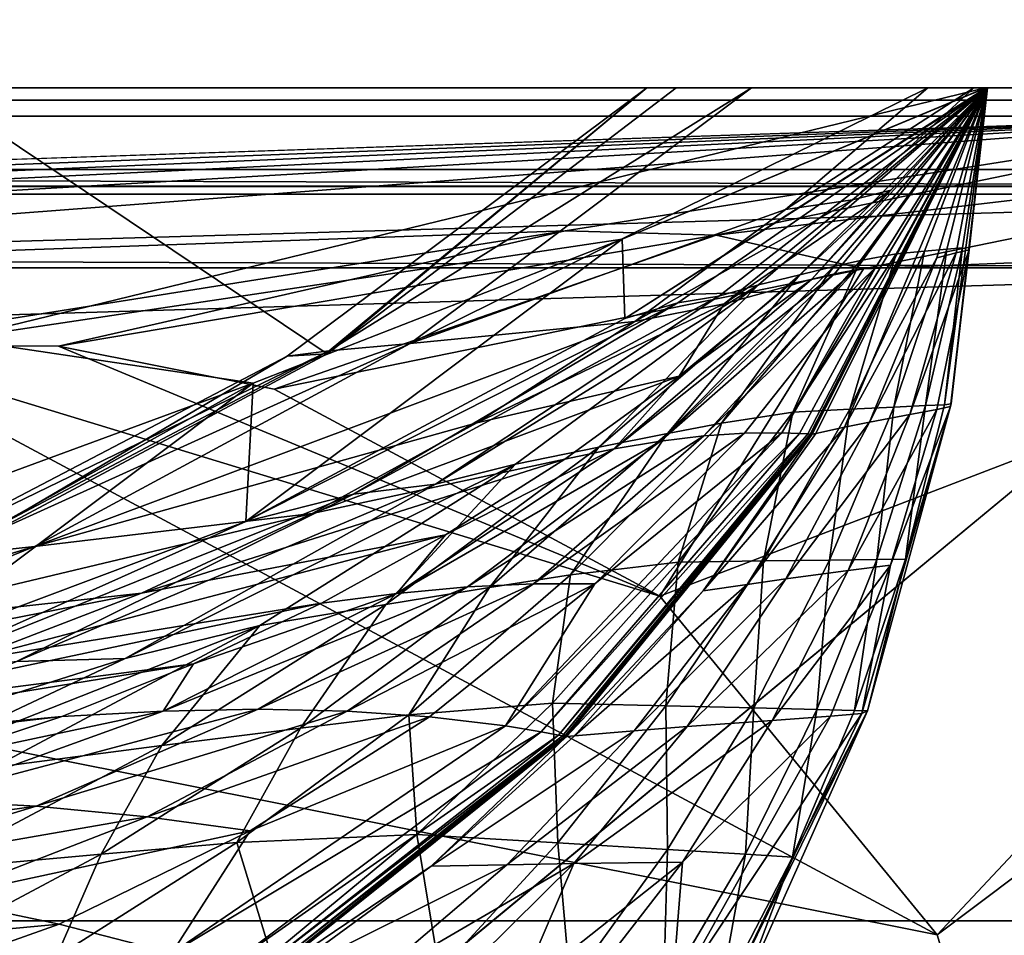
# Model space of a CAD drawing. Header units: metres. Extents: x 0 to 1004, y -708 to 0.
# Tile 122 of 125: x 892 to 927, y -81 to -49. Entities that reach past the tile are written whole.
import ezdxf

# ---------------------------------------------------------------- set-up
doc = ezdxf.new("R2010")
doc.units = ezdxf.units.M

msp = doc.modelspace()

# ---------------------------------------------------------------- linework, layer by layer
at = {"layer": 'top'}
for points in [[(61.022282, -41.297203, 2063.059814), (61.022282, -51.297203, 2063.059814), (943.022278, -41.297325, 2063.059814)], [(61.022282, -41.297203, 163.059692), (943.022278, -41.297325, 163.059692), (61.022282, -51.297203, 163.059692)], [(943.022278, -41.297325, 2063.059814), (61.022282, -51.297203, 2063.059814), (943.0224, -51.297203, 2063.059814)], [(943.022278, -41.297325, 163.059692), (943.0224, -51.297203, 163.059692), (61.022282, -51.297203, 163.059692)], [(943.0224, -51.297203, 163.059692), (277.758484, -51.297203, 197.247162), (61.022282, -51.297203, 163.059692)], [(61.022282, -51.297203, 2063.059814), (549.258301, -51.297203, 2034.755859), (943.0224, -51.297203, 2063.059814)], [(318.295654, -51.297203, 203.297897), (277.758484, -51.297203, 197.247162), (943.0224, -51.297203, 163.059692)], [(358.151459, -51.297203, 212.02446), (318.295654, -51.297203, 203.297897), (943.0224, -51.297203, 163.059692)], [(397.064728, -51.297203, 223.321609), (358.151459, -51.297203, 212.02446), (943.0224, -51.297203, 163.059692)], [(943.0224, -51.297203, 163.059692), (443.377686, -51.297203, 236.582306), (397.064728, -51.297203, 223.321609)], [(490.952606, -51.297203, 246.445267), (443.377686, -51.297203, 236.582306), (943.0224, -51.297203, 163.059692)], [(539.405396, -51.297203, 252.752304), (490.952606, -51.297203, 246.445267), (943.0224, -51.297203, 163.059692)], [(943.0224, -51.297203, 163.059692), (588.328918, -51.297203, 255.404053), (539.405396, -51.297203, 252.752304)], [(549.258301, -51.297203, 2034.755859), (602.337036, -51.297203, 2034.728882), (943.0224, -51.297203, 2063.059814)], [(637.313232, -51.297203, 254.363144), (588.328918, -51.297203, 255.404053), (943.0224, -51.297203, 163.059692)], [(943.0224, -51.297203, 2063.059814), (602.337036, -51.297203, 2034.728882), (655.353516, -51.297203, 2032.160278)], [(685.947266, -51.297203, 249.653427), (637.313232, -51.297203, 254.363144), (943.0224, -51.297203, 163.059692)], [(655.353516, -51.297203, 2032.160278), (708.186218, -51.297203, 2027.056274), (943.0224, -51.297203, 2063.059814)], [(943.0224, -51.297203, 163.059692), (733.820923, -51.297203, 241.360825), (685.947266, -51.297203, 249.653427)], [(708.186218, -51.297203, 2027.056274), (862.392761, -51.297203, 2038.440186), (943.0224, -51.297203, 2063.059814)], [(780.545044, -51.297203, 229.630814), (733.820923, -51.297203, 241.360825), (943.0224, -51.297203, 163.059692)], [(816.19873, -51.297203, 220.787033), (780.545044, -51.297203, 229.630814), (943.0224, -51.297203, 163.059692)], [(943.0224, -51.297203, 163.059692), (852.560608, -51.297203, 214.798431), (816.19873, -51.297203, 220.787033)], [(889.284912, -51.297203, 211.736221), (852.560608, -51.297203, 214.798431), (943.0224, -51.297203, 163.059692)], [(943.0224, -51.297203, 2063.059814), (862.392761, -51.297203, 2038.440186), (888.546021, -51.297203, 2042.914429)], [(888.546021, -51.297203, 2042.914429), (888.914307, -68.038879, 2039.985474), (902.606628, -60.734818, 2042.679321)], [(902.606628, -60.734818, 2042.679321), (914.988647, -51.297203, 2045.059937), (888.546021, -51.297203, 2042.914429)], [(888.546021, -51.297203, 2042.914429), (914.988647, -51.297203, 2045.059937), (943.0224, -51.297203, 2063.059814)], [(889.416809, -60.196255, 214.972534), (889.284912, -51.297203, 211.736221), (925.950806, -51.297203, 211.613205)], [(925.950806, -51.297203, 211.613205), (889.284912, -51.297203, 211.736221), (943.0224, -51.297203, 163.059692)], [(889.416809, -60.196255, 214.972534), (925.950806, -51.297203, 211.613205), (913.06311, -56.663837, 437.535187)], [(902.606628, -60.734818, 2042.679321), (901.1828, -60.808197, 1961.675781), (913.944275, -51.297203, 1961.813721)], [(913.944275, -51.297203, 1961.813721), (901.1828, -60.808197, 1961.675781), (902.671814, -60.618221, 1920.003662)], [(914.988647, -51.297203, 2045.059937), (902.606628, -60.734818, 2042.679321), (913.944275, -51.297203, 1961.813721)], [(917.653381, -51.297203, 1878.55481), (902.671814, -60.618221, 1920.003662), (905.550232, -60.363892, 1878.403809)], [(917.653381, -51.297203, 1878.55481), (913.944275, -51.297203, 1961.813721), (902.671814, -60.618221, 1920.003662)], [(923.912048, -51.297203, 1795.358276), (905.550232, -60.363892, 1878.403809), (918.858582, -55.613125, 1795.383545)], [(923.912048, -51.297203, 1795.358276), (917.653381, -51.297203, 1878.55481), (905.550232, -60.363892, 1878.403809)], [(913.06311, -56.663837, 437.535187), (925.950806, -51.297203, 211.613205), (925.974548, -51.297203, 437.533417)], [(913.158325, -59.478401, 663.184875), (913.06311, -56.663837, 437.535187), (925.974548, -51.297203, 437.533417)], [(913.158325, -59.478401, 663.184875), (926.022156, -51.297203, 697.926086), (915.042664, -58.918831, 697.814209)], [(913.158325, -59.478401, 663.184875), (926.022156, -51.297203, 663.399414), (926.022156, -51.297203, 697.926086)], [(926.022156, -51.297203, 663.399414), (913.158325, -59.478401, 663.184875), (925.974548, -51.297203, 437.533417)], [(914.988647, -51.297203, 2045.059937), (913.944275, -51.297203, 1961.813721), (943.0224, -51.297203, 2063.059814)], [(943.0224, -51.297203, 2063.059814), (913.944275, -51.297203, 1961.813721), (917.653381, -51.297203, 1878.55481)], [(915.042664, -58.918831, 697.814209), (926.022217, -51.297203, 732.452759), (916.499207, -58.678204, 732.452759)], [(915.042664, -58.918831, 697.814209), (926.022156, -51.297203, 697.926086), (926.022217, -51.297203, 732.452759)], [(916.499207, -58.678204, 732.452759), (926.022217, -51.297203, 763.891968), (917.899292, -58.277206, 763.216919)], [(916.499207, -58.678204, 732.452759), (926.022217, -51.297203, 732.452759), (926.022217, -51.297203, 763.891968)], [(917.653381, -51.297203, 1878.55481), (923.912048, -51.297203, 1795.358276), (943.0224, -51.297203, 2063.059814)], [(917.899292, -58.277206, 763.216919), (926.022217, -51.297203, 763.891968), (919.370483, -57.92382, 804.436951)], [(918.732422, -63.528893, 1608.418701), (919.356812, -63.553036, 1597.997437), (926.022156, -51.297203, 1596.826538)], [(926.022156, -51.297203, 1596.826538), (926.022156, -51.297203, 1607.204468), (918.732422, -63.528893, 1608.418701)], [(926.022156, -51.297203, 1607.204468), (922.06427, -57.650463, 1628.695557), (918.732422, -63.528893, 1608.418701)], [(925.545532, -51.297203, 1753.529663), (918.858582, -55.613125, 1795.383545), (921.242859, -55.269844, 1753.663208)], [(925.545532, -51.297203, 1753.529663), (923.912048, -51.297203, 1795.358276), (918.858582, -55.613125, 1795.383545)], [(919.356812, -63.553036, 1597.997437), (926.022156, -51.297203, 1591.675659), (926.022156, -51.297203, 1596.826538)], [(919.658997, -63.572571, 1592.785645), (926.022156, -51.297203, 1591.675659), (919.356812, -63.553036, 1597.997437)], [(926.022217, -51.297203, 763.891968), (926.022217, -51.297203, 805.26825), (919.370483, -57.92382, 804.436951)], [(919.370483, -57.92382, 804.436951), (926.022217, -51.297203, 805.26825), (920.580078, -57.636574, 845.653137)], [(919.733521, -63.578297, 1591.4823), (926.022156, -51.297203, 1590.388062), (919.658997, -63.572571, 1592.785645)], [(926.022156, -51.297203, 1590.388062), (926.022156, -51.297203, 1591.675659), (919.658997, -63.572571, 1592.785645)], [(919.769165, -63.590012, 1590.803955), (926.022156, -51.297203, 1589.744385), (919.733521, -63.578297, 1591.4823)], [(926.022156, -51.297203, 1589.744385), (926.022156, -51.297203, 1590.388062), (919.733521, -63.578297, 1591.4823)], [(919.803101, -63.58263, 1590.160522), (926.022156, -51.297203, 1589.100586), (919.769165, -63.590012, 1590.803955)], [(919.769165, -63.590012, 1590.803955), (926.022156, -51.297203, 1589.100586), (926.022156, -51.297203, 1589.744385)], [(926.022156, -51.297203, 1669.833008), (919.800537, -58.085838, 1691.247192), (920.604614, -57.8909, 1670.396606)], [(926.022156, -51.297203, 1669.833008), (926.022156, -51.297203, 1690.740112), (919.800537, -58.085838, 1691.247192)], [(926.022156, -51.297203, 1690.740112), (922.596985, -54.922527, 1711.892578), (919.800537, -58.085838, 1691.247192)], [(926.022156, -51.297203, 1586.525879), (919.803101, -63.58263, 1590.160522), (919.937866, -63.552837, 1587.588135)], [(926.022156, -51.297203, 1586.525879), (926.022156, -51.297203, 1589.100586), (919.803101, -63.58263, 1590.160522)], [(920.948486, -63.33569, 1566.973511), (926.022156, -51.297203, 1586.525879), (919.937866, -63.552837, 1587.588135)], [(926.022217, -51.297203, 805.26825), (926.022217, -51.297203, 846.564087), (920.580078, -57.636574, 845.653137)], [(920.580078, -57.636574, 845.653137), (926.022217, -51.297203, 846.564087), (921.526489, -57.417816, 886.868103)], [(926.022156, -51.297203, 1648.941406), (920.604614, -57.8909, 1670.396606), (921.359497, -57.746292, 1649.546021)], [(926.022156, -51.297203, 1648.941406), (926.022156, -51.297203, 1669.833008), (920.604614, -57.8909, 1670.396606)], [(924.23114, -57.324867, 1545.981201), (926.022156, -51.297203, 1545.369629), (920.948486, -63.33569, 1566.973511)], [(926.022156, -51.297203, 1545.369629), (926.022156, -51.297203, 1586.525879), (920.948486, -63.33569, 1566.973511)], [(926.022156, -51.297203, 1711.662476), (921.242859, -55.269844, 1753.663208), (922.596985, -54.922527, 1711.892578)], [(926.022156, -51.297203, 1711.662476), (925.545532, -51.297203, 1753.529663), (921.242859, -55.269844, 1753.663208)], [(926.022156, -51.297203, 1628.065308), (921.359497, -57.746292, 1649.546021), (922.06427, -57.650463, 1628.695557)], [(926.022156, -51.297203, 1628.065308), (926.022156, -51.297203, 1648.941406), (921.359497, -57.746292, 1649.546021)], [(926.022217, -51.297203, 846.564087), (926.022278, -51.297203, 887.796936), (921.526489, -57.417816, 886.868103)], [(921.526489, -57.417816, 886.868103), (926.022278, -51.297203, 887.796936), (922.7901, -57.176662, 969.302856)], [(926.022156, -51.297203, 1607.204468), (926.022156, -51.297203, 1628.065308), (922.06427, -57.650463, 1628.695557)], [(926.022156, -51.297203, 1690.740112), (926.022156, -51.297203, 1711.662476), (922.596985, -54.922527, 1711.892578)], [(926.022278, -51.297203, 887.796936), (926.022278, -51.297203, 970.19519), (922.7901, -57.176662, 969.302856)], [(922.7901, -57.176662, 969.302856), (926.022278, -51.297203, 970.19519), (923.796875, -57.087456, 1050.91333)], [(926.022278, -51.297203, 970.19519), (926.022217, -51.297203, 1051.575073), (923.796875, -57.087456, 1050.91333)], [(923.796875, -57.087456, 1050.91333), (926.022217, -51.297203, 1051.575073), (924.579346, -57.020172, 1132.873657)], [(923.912048, -51.297203, 1795.358276), (925.545532, -51.297203, 1753.529663), (943.0224, -51.297203, 2063.059814)], [(924.919678, -57.151718, 1504.604736), (926.022156, -51.297203, 1504.287109), (924.23114, -57.324867, 1545.981201)], [(926.022156, -51.297203, 1504.287109), (926.022156, -51.297203, 1545.369629), (924.23114, -57.324867, 1545.981201)], [(924.742676, -62.50948, 1378.554321), (924.505432, -62.536911, 1297.646729), (926.022156, -51.297203, 1378.559692)], [(924.505432, -62.536911, 1297.646729), (925.139282, -56.97337, 1215.220337), (926.022156, -51.297203, 1378.559692)], [(926.022217, -51.297203, 1051.575073), (926.022278, -51.297203, 1133.352905), (924.579346, -57.020172, 1132.873657)], [(924.579346, -57.020172, 1132.873657), (926.022278, -51.297203, 1133.352905), (925.139282, -56.97337, 1215.220337)], [(924.742676, -62.50948, 1378.554321), (926.022156, -51.297203, 1378.559692), (924.711792, -62.60321, 1420.879272)], [(926.022156, -51.297203, 1378.559692), (926.022156, -51.297203, 1420.924683), (924.711792, -62.60321, 1420.879272)], [(924.711792, -62.60321, 1420.879272), (926.022156, -51.297203, 1420.924683), (925.376038, -57.042675, 1462.920166)], [(925.376038, -57.042675, 1462.920166), (926.022156, -51.297203, 1462.875977), (924.919678, -57.151718, 1504.604736)], [(926.022156, -51.297203, 1462.875977), (926.022156, -51.297203, 1504.287109), (924.919678, -57.151718, 1504.604736)], [(926.022156, -51.297203, 1378.559692), (925.139282, -56.97337, 1215.220337), (926.022217, -51.297203, 1215.581787)], [(925.139282, -56.97337, 1215.220337), (926.022278, -51.297203, 1133.352905), (926.022217, -51.297203, 1215.581787)], [(926.022156, -51.297203, 1420.924683), (926.022156, -51.297203, 1462.875977), (925.376038, -57.042675, 1462.920166)], [(943.0224, -51.297203, 2063.059814), (925.545532, -51.297203, 1753.529663), (926.022156, -51.297203, 1711.662476)], [(943.0224, -51.297203, 163.059692), (925.974548, -51.297203, 437.533417), (925.950806, -51.297203, 211.613205)], [(926.022156, -51.297203, 663.399414), (925.974548, -51.297203, 437.533417), (943.0224, -51.297203, 163.059692)], [(926.022156, -51.297203, 1378.559692), (926.022217, -51.297203, 1215.581787), (943.0224, -51.297203, 2063.059814)], [(926.022156, -51.297203, 1711.662476), (926.022156, -51.297203, 1690.740112), (943.0224, -51.297203, 2063.059814)], [(926.022156, -51.297203, 1690.740112), (926.022156, -51.297203, 1669.833008), (943.0224, -51.297203, 2063.059814)], [(943.0224, -51.297203, 2063.059814), (926.022156, -51.297203, 1669.833008), (926.022156, -51.297203, 1648.941406)], [(926.022156, -51.297203, 1648.941406), (926.022156, -51.297203, 1628.065308), (943.0224, -51.297203, 2063.059814)], [(926.022156, -51.297203, 1628.065308), (926.022156, -51.297203, 1607.204468), (943.0224, -51.297203, 2063.059814)], [(943.0224, -51.297203, 2063.059814), (926.022156, -51.297203, 1607.204468), (926.022156, -51.297203, 1596.826538)], [(926.022156, -51.297203, 1596.826538), (926.022156, -51.297203, 1591.675659), (943.0224, -51.297203, 2063.059814)], [(926.022156, -51.297203, 1591.675659), (926.022156, -51.297203, 1590.388062), (943.0224, -51.297203, 2063.059814)], [(943.0224, -51.297203, 2063.059814), (926.022156, -51.297203, 1590.388062), (926.022156, -51.297203, 1589.744385)], [(926.022156, -51.297203, 1589.744385), (926.022156, -51.297203, 1589.100586), (943.0224, -51.297203, 2063.059814)], [(926.022156, -51.297203, 1589.100586), (926.022156, -51.297203, 1586.525879), (943.0224, -51.297203, 2063.059814)], [(943.0224, -51.297203, 2063.059814), (926.022156, -51.297203, 1586.525879), (926.022156, -51.297203, 1545.369629)], [(926.022156, -51.297203, 1545.369629), (926.022156, -51.297203, 1504.287109), (943.0224, -51.297203, 2063.059814)], [(926.022156, -51.297203, 1504.287109), (926.022156, -51.297203, 1462.875977), (943.0224, -51.297203, 2063.059814)], [(943.0224, -51.297203, 2063.059814), (926.022156, -51.297203, 1462.875977), (926.022156, -51.297203, 1420.924683)], [(926.022156, -51.297203, 1420.924683), (926.022156, -51.297203, 1378.559692), (943.0224, -51.297203, 2063.059814)], [(943.0224, -51.297203, 163.059692), (926.022217, -51.297203, 732.452759), (926.022156, -51.297203, 697.926086)], [(926.022156, -51.297203, 697.926086), (926.022156, -51.297203, 663.399414), (943.0224, -51.297203, 163.059692)], [(926.022217, -51.297203, 1215.581787), (926.022278, -51.297203, 1133.352905), (943.0224, -51.297203, 2063.059814)], [(926.022278, -51.297203, 1133.352905), (926.022217, -51.297203, 1051.575073), (943.0224, -51.297203, 163.059692)], [(943.0224, -51.297203, 163.059692), (926.022217, -51.297203, 1051.575073), (926.022278, -51.297203, 970.19519)], [(926.022278, -51.297203, 887.796936), (926.022217, -51.297203, 846.564087), (943.0224, -51.297203, 163.059692)], [(943.0224, -51.297203, 163.059692), (926.022217, -51.297203, 846.564087), (926.022217, -51.297203, 805.26825)], [(926.022217, -51.297203, 805.26825), (926.022217, -51.297203, 763.891968), (943.0224, -51.297203, 163.059692)], [(926.022217, -51.297203, 763.891968), (926.022217, -51.297203, 732.452759), (943.0224, -51.297203, 163.059692)], [(943.0224, -51.297203, 2063.059814), (926.022278, -51.297203, 1133.352905), (943.0224, -51.297203, 163.059692)], [(926.022278, -51.297203, 970.19519), (926.022278, -51.297203, 887.796936), (943.0224, -51.297203, 163.059692)], [(922.596985, -54.922527, 1711.892578), (916.684998, -58.958767, 1753.769043), (918.94812, -58.332657, 1712.097412)], [(922.596985, -54.922527, 1711.892578), (921.242859, -55.269844, 1753.663208), (916.684998, -58.958767, 1753.769043)], [(919.800537, -58.085838, 1691.247192), (922.596985, -54.922527, 1711.892578), (918.94812, -58.332657, 1712.097412)], [(921.242859, -55.269844, 1753.663208), (913.517212, -59.579765, 1795.377441), (916.684998, -58.958767, 1753.769043)], [(921.242859, -55.269844, 1753.663208), (918.858582, -55.613125, 1795.383545), (913.517212, -59.579765, 1795.377441)], [(918.858582, -55.613125, 1795.383545), (905.550232, -60.363892, 1878.403809), (913.517212, -59.579765, 1795.377441)], [(899.982117, -61.768188, 437.536407), (889.416809, -60.196255, 214.972534), (913.06311, -56.663837, 437.535187)], [(913.158325, -59.478401, 663.184875), (899.720276, -66.678337, 662.99646), (913.06311, -56.663837, 437.535187)], [(899.720276, -66.678337, 662.99646), (899.982117, -61.768188, 437.536407), (913.06311, -56.663837, 437.535187)], [(921.526489, -57.417816, 886.868103), (922.7901, -57.176662, 969.302856), (919.126648, -62.79808, 968.397766)], [(919.126648, -62.79808, 968.397766), (922.7901, -57.176662, 969.302856), (921.143005, -62.694687, 1050.244751)], [(922.7901, -57.176662, 969.302856), (923.796875, -57.087456, 1050.91333), (921.143005, -62.694687, 1050.244751)], [(921.143005, -62.694687, 1050.244751), (923.796875, -57.087456, 1050.91333), (922.709595, -62.61808, 1132.390869)], [(924.919678, -57.151718, 1504.604736), (924.23114, -57.324867, 1545.981201), (921.840332, -63.153648, 1546.29541)], [(923.268677, -62.880394, 1504.747681), (924.919678, -57.151718, 1504.604736), (921.840332, -63.153648, 1546.29541)], [(923.796875, -57.087456, 1050.91333), (924.579346, -57.020172, 1132.873657), (922.709595, -62.61808, 1132.390869)], [(922.709595, -62.61808, 1132.390869), (924.579346, -57.020172, 1132.873657), (923.829773, -62.565582, 1214.856934)], [(924.224915, -62.705322, 1462.942871), (925.376038, -57.042675, 1462.920166), (923.268677, -62.880394, 1504.747681)], [(925.376038, -57.042675, 1462.920166), (924.919678, -57.151718, 1504.604736), (923.268677, -62.880394, 1504.747681)], [(924.579346, -57.020172, 1132.873657), (925.139282, -56.97337, 1215.220337), (923.829773, -62.565582, 1214.856934)], [(923.829773, -62.565582, 1214.856934), (925.139282, -56.97337, 1215.220337), (924.505432, -62.536911, 1297.646729)], [(925.376038, -57.042675, 1462.920166), (924.224915, -62.705322, 1462.942871), (924.711792, -62.60321, 1420.879272)], [(920.580078, -57.636574, 845.653137), (921.526489, -57.417816, 886.868103), (916.586731, -63.188725, 885.926025)], [(916.586731, -63.188725, 885.926025), (921.526489, -57.417816, 886.868103), (919.126648, -62.79808, 968.397766)], [(924.23114, -57.324867, 1545.981201), (920.948486, -63.33569, 1566.973511), (921.840332, -63.153648, 1546.29541)], [(917.899292, -58.277206, 763.216919), (919.370483, -57.92382, 804.436951), (912.244263, -64.045578, 803.599854)], [(912.244263, -64.045578, 803.599854), (919.370483, -57.92382, 804.436951), (914.680969, -63.558098, 844.733032)], [(920.604614, -57.8909, 1670.396606), (912.779114, -64.096619, 1691.662354), (914.42511, -63.823048, 1670.875244)], [(920.604614, -57.8909, 1670.396606), (919.800537, -58.085838, 1691.247192), (912.779114, -64.096619, 1691.662354)], [(921.359497, -57.746292, 1649.546021), (914.42511, -63.823048, 1670.875244), (915.966858, -63.639038, 1650.071289)], [(921.359497, -57.746292, 1649.546021), (920.604614, -57.8909, 1670.396606), (914.42511, -63.823048, 1670.875244)], [(919.370483, -57.92382, 804.436951), (920.580078, -57.636574, 845.653137), (914.680969, -63.558098, 844.733032)], [(914.680969, -63.558098, 844.733032), (920.580078, -57.636574, 845.653137), (916.586731, -63.188725, 885.926025)], [(922.06427, -57.650463, 1628.695557), (915.966858, -63.639038, 1650.071289), (917.403137, -63.541843, 1629.251831)], [(922.06427, -57.650463, 1628.695557), (921.359497, -57.746292, 1649.546021), (915.966858, -63.639038, 1650.071289)], [(918.732422, -63.528893, 1608.418701), (922.06427, -57.650463, 1628.695557), (917.403137, -63.541843, 1629.251831)], [(906.443787, -65.358475, 732.452759), (917.899292, -58.277206, 763.216919), (909.280151, -64.646645, 762.538696)], [(906.443787, -65.358475, 732.452759), (916.499207, -58.678204, 732.452759), (917.899292, -58.277206, 763.216919)], [(909.280151, -64.646645, 762.538696), (917.899292, -58.277206, 763.216919), (912.244263, -64.045578, 803.599854)], [(919.800537, -58.085838, 1691.247192), (915.086975, -61.517399, 1712.276978), (912.779114, -64.096619, 1691.662354)], [(918.94812, -58.332657, 1712.097412), (915.086975, -61.517399, 1712.276978), (919.800537, -58.085838, 1691.247192)], [(903.540466, -65.712364, 697.705688), (916.499207, -58.678204, 732.452759), (906.443787, -65.358475, 732.452759)], [(903.540466, -65.712364, 697.705688), (915.042664, -58.918831, 697.814209), (916.499207, -58.678204, 732.452759)], [(918.94812, -58.332657, 1712.097412), (916.684998, -58.958767, 1753.769043), (915.086975, -61.517399, 1712.276978)], [(899.720276, -66.678337, 662.99646), (915.042664, -58.918831, 697.814209), (903.540466, -65.712364, 697.705688)], [(899.720276, -66.678337, 662.99646), (913.158325, -59.478401, 663.184875), (915.042664, -58.918831, 697.814209)], [(916.684998, -58.958767, 1753.769043), (907.910339, -63.181301, 1795.340332), (915.086975, -61.517399, 1712.276978)], [(916.684998, -58.958767, 1753.769043), (913.517212, -59.579765, 1795.377441), (907.910339, -63.181301, 1795.340332)], [(913.517212, -59.579765, 1795.377441), (892.226074, -67.567825, 1878.153931), (907.910339, -63.181301, 1795.340332)], [(913.517212, -59.579765, 1795.377441), (905.550232, -60.363892, 1878.403809), (892.226074, -67.567825, 1878.153931)], [(886.76355, -66.625572, 437.53717), (889.416809, -60.196255, 214.972534), (899.982117, -61.768188, 437.536407)], [(905.550232, -60.363892, 1878.403809), (888.854614, -67.926575, 1919.768311), (892.226074, -67.567825, 1878.153931)], [(905.550232, -60.363892, 1878.403809), (902.671814, -60.618221, 1920.003662), (888.854614, -67.926575, 1919.768311)], [(901.1828, -60.808197, 1961.675781), (887.082947, -68.183815, 1961.491211), (902.671814, -60.618221, 1920.003662)], [(902.671814, -60.618221, 1920.003662), (887.082947, -68.183815, 1961.491211), (888.854614, -67.926575, 1919.768311)], [(902.606628, -60.734818, 2042.679321), (888.914307, -68.038879, 2039.985474), (901.1828, -60.808197, 1961.675781)], [(888.914307, -68.038879, 2039.985474), (887.082947, -68.183815, 1961.491211), (901.1828, -60.808197, 1961.675781)], [(874.277771, -76.091797, 627.760681), (886.76355, -66.625572, 437.53717), (899.982117, -61.768188, 437.536407)], [(887.163757, -71.385643, 627.637451), (874.277771, -76.091797, 627.760681), (899.982117, -61.768188, 437.536407)], [(887.163757, -71.385643, 627.637451), (899.982117, -61.768188, 437.536407), (899.720276, -66.678337, 662.99646)], [(915.086975, -61.517399, 1712.276978), (902.065491, -66.399879, 1795.272949), (911.030334, -64.462494, 1712.430908)], [(915.086975, -61.517399, 1712.276978), (907.910339, -63.181301, 1795.340332), (902.065491, -66.399879, 1795.272949)], [(912.779114, -64.096619, 1691.662354), (915.086975, -61.517399, 1712.276978), (911.030334, -64.462494, 1712.430908)], [(924.742676, -62.50948, 1378.554321), (924.711792, -62.60321, 1420.879272), (921.573242, -73.488136, 1420.786987)], [(921.573242, -73.488136, 1420.786987), (921.767151, -73.395493, 1378.543823), (924.742676, -62.50948, 1378.554321)], [(921.767151, -73.395493, 1378.543823), (923.11438, -68.019943, 1297.329224), (924.742676, -62.50948, 1378.554321)], [(923.11438, -68.019943, 1297.329224), (924.505432, -62.536911, 1297.646729), (924.742676, -62.50948, 1378.554321)], [(916.586731, -63.188725, 885.926025), (919.126648, -62.79808, 968.397766), (915.056335, -68.122505, 967.48584)], [(915.056335, -68.122505, 967.48584), (919.126648, -62.79808, 968.397766), (918.07959, -68.078094, 1049.573853)], [(919.126648, -62.79808, 968.397766), (921.143005, -62.694687, 1050.244751), (918.07959, -68.078094, 1049.573853)], [(918.07959, -68.078094, 1049.573853), (921.143005, -62.694687, 1050.244751), (920.427307, -68.048103, 1131.907959)], [(921.143005, -62.694687, 1050.244751), (922.709595, -62.61808, 1132.390869), (920.427307, -68.048103, 1131.907959)], [(920.427307, -68.048103, 1131.907959), (922.709595, -62.61808, 1132.390869), (922.104492, -68.028831, 1214.494385)], [(923.268677, -62.880394, 1504.747681), (921.086121, -68.42218, 1504.859741), (924.224915, -62.705322, 1462.942871)], [(921.086121, -68.42218, 1504.859741), (922.580139, -68.232391, 1462.94519), (924.224915, -62.705322, 1462.942871)], [(924.711792, -62.60321, 1420.879272), (922.580139, -68.232391, 1462.94519), (921.573242, -73.488136, 1420.786987)], [(922.709595, -62.61808, 1132.390869), (923.829773, -62.565582, 1214.856934), (922.104492, -68.028831, 1214.494385)], [(922.104492, -68.028831, 1214.494385), (923.829773, -62.565582, 1214.856934), (923.11438, -68.019943, 1297.329224)], [(924.224915, -62.705322, 1462.942871), (922.580139, -68.232391, 1462.94519), (924.711792, -62.60321, 1420.879272)], [(923.829773, -62.565582, 1214.856934), (924.505432, -62.536911, 1297.646729), (923.11438, -68.019943, 1297.329224)], [(907.910339, -63.181301, 1795.340332), (892.226074, -67.567825, 1878.153931), (902.065491, -66.399879, 1795.272949)], [(914.680969, -63.558098, 844.733032), (916.586731, -63.188725, 885.926025), (911.23407, -68.571884, 884.97644)], [(911.23407, -68.571884, 884.97644), (916.586731, -63.188725, 885.926025), (915.056335, -68.122505, 967.48584)], [(920.948486, -63.33569, 1566.973511), (917.501831, -68.908012, 1567.340942), (921.840332, -63.153648, 1546.29541)], [(917.501831, -68.908012, 1567.340942), (918.87677, -68.713577, 1546.568115), (921.840332, -63.153648, 1546.29541)], [(921.840332, -63.153648, 1546.29541), (918.87677, -68.713577, 1546.568115), (923.268677, -62.880394, 1504.747681)], [(918.87677, -68.713577, 1546.568115), (921.086121, -68.42218, 1504.859741), (923.268677, -62.880394, 1504.747681)], [(912.244263, -64.045578, 803.599854), (914.680969, -63.558098, 844.733032), (908.360657, -69.023659, 843.809265)], [(908.360657, -69.023659, 843.809265), (914.680969, -63.558098, 844.733032), (911.23407, -68.571884, 884.97644)], [(912.103516, -68.884422, 1629.729004), (908.929321, -73.933136, 1609.340088), (918.732422, -63.528893, 1608.418701)], [(908.929321, -73.933136, 1609.340088), (919.356812, -63.553036, 1597.997437), (918.732422, -63.528893, 1608.418701)], [(919.356812, -63.553036, 1597.997437), (908.929321, -73.933136, 1609.340088), (910.193237, -74.140877, 1598.935059)], [(917.403137, -63.541843, 1629.251831), (915.966858, -63.639038, 1650.071289), (909.922852, -68.884399, 1650.511108)], [(909.922852, -68.884399, 1650.511108), (912.103516, -68.884422, 1629.729004), (917.403137, -63.541843, 1629.251831)], [(919.658997, -63.572571, 1592.785645), (919.356812, -63.553036, 1597.997437), (910.193237, -74.140877, 1598.935059)], [(912.103516, -68.884422, 1629.729004), (918.732422, -63.528893, 1608.418701), (917.403137, -63.541843, 1629.251831)], [(919.937866, -63.552837, 1587.588135), (915.945618, -69.140938, 1588.057251), (920.948486, -63.33569, 1566.973511)], [(915.945618, -69.140938, 1588.057251), (917.501831, -68.908012, 1567.340942), (920.948486, -63.33569, 1566.973511)], [(919.937866, -63.552837, 1587.588135), (919.803101, -63.58263, 1590.160522), (915.945618, -69.140938, 1588.057251)], [(914.42511, -63.823048, 1670.875244), (905.069763, -69.228477, 1691.97937), (907.577881, -68.99791, 1671.262207)], [(914.42511, -63.823048, 1670.875244), (912.779114, -64.096619, 1691.662354), (905.069763, -69.228477, 1691.97937)], [(915.966858, -63.639038, 1650.071289), (907.577881, -68.99791, 1671.262207), (909.922852, -68.884399, 1650.511108)], [(915.966858, -63.639038, 1650.071289), (914.42511, -63.823048, 1670.875244), (907.577881, -68.99791, 1671.262207)], [(919.658997, -63.572571, 1592.785645), (910.193237, -74.140877, 1598.935059), (910.804199, -74.255882, 1593.729126)], [(919.733521, -63.578297, 1591.4823), (919.658997, -63.572571, 1592.785645), (910.804199, -74.255882, 1593.729126)], [(919.733521, -63.578297, 1591.4823), (910.804199, -74.255882, 1593.729126), (910.954712, -74.285866, 1592.42688)], [(919.769165, -63.590012, 1590.803955), (919.733521, -63.578297, 1591.4823), (910.954712, -74.285866, 1592.42688)], [(911.025208, -74.311012, 1591.717773), (919.769165, -63.590012, 1590.803955), (910.954712, -74.285866, 1592.42688)], [(911.096191, -74.304871, 1591.067505), (919.803101, -63.58263, 1590.160522), (911.025208, -74.311012, 1591.717773)], [(911.025208, -74.311012, 1591.717773), (919.803101, -63.58263, 1590.160522), (919.769165, -63.590012, 1590.803955)], [(919.803101, -63.58263, 1590.160522), (911.096191, -74.304871, 1591.067505), (915.945618, -69.140938, 1588.057251)], [(909.280151, -64.646645, 762.538696), (912.244263, -64.045578, 803.599854), (904.685669, -69.623955, 802.761841)], [(904.685669, -69.623955, 802.761841), (912.244263, -64.045578, 803.599854), (908.360657, -69.023659, 843.809265)], [(912.779114, -64.096619, 1691.662354), (906.795898, -67.153496, 1712.558472), (905.069763, -69.228477, 1691.97937)], [(912.779114, -64.096619, 1691.662354), (911.030334, -64.462494, 1712.430908), (906.795898, -67.153496, 1712.558472)], [(911.030334, -64.462494, 1712.430908), (902.065491, -66.399879, 1795.272949), (896.011475, -69.217979, 1795.175537)], [(911.030334, -64.462494, 1712.430908), (896.011475, -69.217979, 1795.175537), (906.795898, -67.153496, 1712.558472)], [(895.432007, -71.535103, 732.452759), (909.280151, -64.646645, 762.538696), (900.21405, -70.366325, 761.861145)], [(895.432007, -71.535103, 732.452759), (906.443787, -65.358475, 732.452759), (909.280151, -64.646645, 762.538696)], [(900.21405, -70.366325, 761.861145), (909.280151, -64.646645, 762.538696), (904.685669, -69.623955, 802.761841)], [(891.57666, -71.644234, 697.599609), (903.540466, -65.712364, 697.705688), (906.443787, -65.358475, 732.452759)], [(906.443787, -65.358475, 732.452759), (895.432007, -71.535103, 732.452759), (891.57666, -71.644234, 697.599609)], [(887.163818, -72.300072, 662.849365), (903.540466, -65.712364, 697.705688), (891.57666, -71.644234, 697.599609)], [(887.163818, -72.300072, 662.849365), (899.720276, -66.678337, 662.99646), (903.540466, -65.712364, 697.705688)], [(902.065491, -66.399879, 1795.272949), (885.195862, -70.420578, 1877.994141), (896.011475, -69.217979, 1795.175537)], [(902.065491, -66.399879, 1795.272949), (892.226074, -67.567825, 1878.153931), (885.195862, -70.420578, 1877.994141)], [(887.163818, -72.300072, 662.849365), (887.163757, -71.385643, 627.637451), (899.720276, -66.678337, 662.99646)], [(906.795898, -67.153496, 1712.558472), (889.777344, -71.621964, 1795.04895), (902.400208, -69.579605, 1712.659424)], [(906.795898, -67.153496, 1712.558472), (896.011475, -69.217979, 1795.175537), (889.777344, -71.621964, 1795.04895)], [(905.069763, -69.228477, 1691.97937), (906.795898, -67.153496, 1712.558472), (902.400208, -69.579605, 1712.659424)], [(892.226074, -67.567825, 1878.153931), (874.072571, -73.056404, 1919.465088), (885.195862, -70.420578, 1877.994141)], [(892.226074, -67.567825, 1878.153931), (888.854614, -67.926575, 1919.768311), (874.072571, -73.056404, 1919.465088)], [(915.056335, -68.122505, 967.48584), (918.07959, -68.078094, 1049.573853), (914.620972, -73.215607, 1048.903442)], [(914.620972, -73.215607, 1048.903442), (918.07959, -68.078094, 1049.573853), (917.743286, -73.289719, 1131.426636)], [(918.07959, -68.078094, 1049.573853), (920.427307, -68.048103, 1131.907959), (917.743286, -73.289719, 1131.426636)], [(917.743286, -73.289719, 1131.426636), (920.427307, -68.048103, 1131.907959), (919.971924, -73.344231, 1214.133667)], [(920.427307, -68.048103, 1131.907959), (922.104492, -68.028831, 1214.494385), (919.971924, -73.344231, 1214.133667)], [(919.971924, -73.344231, 1214.133667), (922.104492, -68.028831, 1214.494385), (921.311768, -73.378883, 1297.013428)], [(921.311768, -73.378883, 1297.013428), (923.11438, -68.019943, 1297.329224), (921.767151, -73.395493, 1378.543823)], [(922.104492, -68.028831, 1214.494385), (923.11438, -68.019943, 1297.329224), (921.311768, -73.378883, 1297.013428)], [(911.23407, -68.571884, 884.97644), (915.056335, -68.122505, 967.48584), (910.598694, -73.126358, 966.571045)], [(910.598694, -73.126358, 966.571045), (915.056335, -68.122505, 967.48584), (914.620972, -73.215607, 1048.903442)], [(918.390198, -73.733627, 1504.940796), (921.086121, -68.42218, 1504.859741), (915.368835, -73.951614, 1546.797485)], [(921.086121, -68.42218, 1504.859741), (918.87677, -68.713577, 1546.568115), (915.368835, -73.951614, 1546.797485)], [(922.580139, -68.232391, 1462.94519), (918.390198, -73.733627, 1504.940796), (920.453918, -73.589935, 1462.928101)], [(922.580139, -68.232391, 1462.94519), (921.086121, -68.42218, 1504.859741), (918.390198, -73.733627, 1504.940796)], [(921.573242, -73.488136, 1420.786987), (922.580139, -68.232391, 1462.94519), (920.453918, -73.589935, 1462.928101)], [(908.360657, -69.023659, 843.809265), (911.23407, -68.571884, 884.97644), (905.495117, -73.541527, 884.023926)], [(905.495117, -73.541527, 884.023926), (911.23407, -68.571884, 884.97644), (910.598694, -73.126358, 966.571045)], [(915.368835, -73.951614, 1546.797485), (918.87677, -68.713577, 1546.568115), (913.495361, -74.099586, 1567.658447)], [(918.87677, -68.713577, 1546.568115), (917.501831, -68.908012, 1567.340942), (913.495361, -74.099586, 1567.658447)], [(907.577881, -68.99791, 1671.262207), (896.788513, -73.401123, 1692.194092), (900.160339, -73.339104, 1671.552734)], [(907.577881, -68.99791, 1671.262207), (905.069763, -69.228477, 1691.97937), (896.788513, -73.401123, 1692.194092)], [(909.922852, -68.884399, 1650.511108), (907.577881, -68.99791, 1671.262207), (900.160339, -73.339104, 1671.552734)], [(900.160339, -73.339104, 1671.552734), (903.308594, -73.409592, 1650.860352), (909.922852, -68.884399, 1650.511108)], [(904.685669, -69.623955, 802.761841), (908.360657, -69.023659, 843.809265), (901.651306, -74.006042, 842.886414)], [(901.651306, -74.006042, 842.886414), (908.360657, -69.023659, 843.809265), (905.495117, -73.541527, 884.023926)], [(903.308594, -73.409592, 1650.860352), (912.103516, -68.884422, 1629.729004), (909.922852, -68.884399, 1650.511108)], [(903.308594, -73.409592, 1650.860352), (906.232117, -73.608795, 1630.12146), (912.103516, -68.884422, 1629.729004)], [(906.232117, -73.608795, 1630.12146), (908.929321, -73.933136, 1609.340088), (912.103516, -68.884422, 1629.729004)], [(915.945618, -69.140938, 1588.057251), (911.096191, -74.304871, 1591.067505), (911.378113, -74.279831, 1588.469727)], [(913.495361, -74.099586, 1567.658447), (917.501831, -68.908012, 1567.340942), (911.378113, -74.279831, 1588.469727)], [(917.501831, -68.908012, 1567.340942), (915.945618, -69.140938, 1588.057251), (911.378113, -74.279831, 1588.469727)], [(896.011475, -69.217979, 1795.175537), (885.195862, -70.420578, 1877.994141), (877.972107, -72.751602, 1877.8125)], [(896.011475, -69.217979, 1795.175537), (877.972107, -72.751602, 1877.8125), (889.777344, -71.621964, 1795.04895)], [(905.069763, -69.228477, 1691.97937), (897.860291, -71.731171, 1712.733398), (896.788513, -73.401123, 1692.194092)], [(897.860291, -71.731171, 1712.733398), (905.069763, -69.228477, 1691.97937), (902.400208, -69.579605, 1712.659424)], [(902.400208, -69.579605, 1712.659424), (889.777344, -71.621964, 1795.04895), (883.392395, -73.599823, 1794.893555)], [(883.392395, -73.599823, 1794.893555), (897.860291, -71.731171, 1712.733398), (902.400208, -69.579605, 1712.659424)], [(900.21405, -70.366325, 761.861145), (904.685669, -69.623955, 802.761841), (896.734009, -74.630066, 801.927124)], [(896.734009, -74.630066, 801.927124), (904.685669, -69.623955, 802.761841), (901.651306, -74.006042, 842.886414)], [(885.942322, -76.007401, 732.452759), (900.21405, -70.366325, 761.861145), (890.749451, -75.405373, 761.187805)], [(885.942322, -76.007401, 732.452759), (895.432007, -71.535103, 732.452759), (900.21405, -70.366325, 761.861145)], [(890.749451, -75.405373, 761.187805), (900.21405, -70.366325, 761.861145), (896.734009, -74.630066, 801.927124)], [(895.432007, -71.535103, 732.452759), (879.218323, -76.698296, 697.494568), (891.57666, -71.644234, 697.599609)], [(895.432007, -71.535103, 732.452759), (885.942322, -76.007401, 732.452759), (879.218323, -76.698296, 697.494568)], [(897.860291, -71.731171, 1712.733398), (876.887756, -75.142258, 1794.710449), (893.194702, -73.599411, 1712.780151)], [(876.887756, -75.142258, 1794.710449), (897.860291, -71.731171, 1712.733398), (883.392395, -73.599823, 1794.893555)], [(896.788513, -73.401123, 1692.194092), (897.860291, -71.731171, 1712.733398), (893.194702, -73.599411, 1712.780151)], [(900.160339, -73.339104, 1671.552734), (896.788513, -73.401123, 1692.194092), (888.063416, -76.548882, 1692.304565)], [(888.063416, -76.548882, 1692.304565), (892.281555, -76.781662, 1671.743652), (900.160339, -73.339104, 1671.552734)], [(892.281555, -76.781662, 1671.743652), (903.308594, -73.409592, 1650.860352), (900.160339, -73.339104, 1671.552734)], [(905.495117, -73.541527, 884.023926), (910.598694, -73.126358, 966.571045), (905.777954, -77.782249, 965.658386)], [(905.777954, -77.782249, 965.658386), (910.598694, -73.126358, 966.571045), (910.785522, -78.079849, 1048.237061)], [(910.598694, -73.126358, 966.571045), (914.620972, -73.215607, 1048.903442), (910.785522, -78.079849, 1048.237061)], [(910.785522, -78.079849, 1048.237061), (914.620972, -73.215607, 1048.903442), (914.671265, -78.315788, 1130.949341)], [(914.620972, -73.215607, 1048.903442), (917.743286, -73.289719, 1131.426636), (914.671265, -78.315788, 1130.949341)], [(914.671265, -78.315788, 1130.949341), (917.743286, -73.289719, 1131.426636), (917.44281, -78.485046, 1213.776611)], [(917.743286, -73.289719, 1131.426636), (919.971924, -73.344231, 1214.133667), (917.44281, -78.485046, 1213.776611)], [(917.44281, -78.485046, 1213.776611), (919.971924, -73.344231, 1214.133667), (919.106384, -78.587585, 1296.700562)], [(919.971924, -73.344231, 1214.133667), (921.311768, -73.378883, 1297.013428), (919.106384, -78.587585, 1296.700562)], [(893.194702, -73.599411, 1712.780151), (876.887756, -75.142258, 1794.710449), (870.294678, -76.241386, 1794.50061)], [(870.294678, -76.241386, 1794.50061), (888.422607, -75.176262, 1712.799683), (893.194702, -73.599411, 1712.780151)], [(896.788513, -73.401123, 1692.194092), (888.422607, -75.176262, 1712.799683), (888.063416, -76.548882, 1692.304565)], [(888.422607, -75.176262, 1712.799683), (896.788513, -73.401123, 1692.194092), (893.194702, -73.599411, 1712.780151)], [(892.281555, -76.781662, 1671.743652), (896.216187, -77.150421, 1651.115356), (903.308594, -73.409592, 1650.860352)], [(896.216187, -77.150421, 1651.115356), (906.232117, -73.608795, 1630.12146), (903.308594, -73.409592, 1650.860352)], [(899.866394, -77.651611, 1630.425415), (906.232117, -73.608795, 1630.12146), (896.216187, -77.150421, 1651.115356)], [(901.651306, -74.006042, 842.886414), (905.495117, -73.541527, 884.023926), (899.401978, -78.069695, 883.073853)], [(899.401978, -78.069695, 883.073853), (905.495117, -73.541527, 884.023926), (905.777954, -77.782249, 965.658386)], [(899.866394, -77.651611, 1630.425415), (908.929321, -73.933136, 1609.340088), (906.232117, -73.608795, 1630.12146)], [(914.820374, -83.643669, 1462.841919), (921.573242, -73.488136, 1420.786987), (920.453918, -73.589935, 1462.928101)], [(914.820374, -83.643669, 1462.841919), (916.685486, -83.714279, 1420.666138), (921.573242, -73.488136, 1420.786987)], [(915.204224, -78.768219, 1504.991699), (914.820374, -83.643669, 1462.841919), (920.453918, -73.589935, 1462.928101)], [(920.453918, -73.589935, 1462.928101), (918.390198, -73.733627, 1504.940796), (915.204224, -78.768219, 1504.991699)], [(916.685486, -83.714279, 1420.666138), (921.767151, -73.395493, 1378.543823), (921.573242, -73.488136, 1420.786987)], [(916.685486, -83.714279, 1420.666138), (917.164978, -83.69957, 1378.540771), (921.767151, -73.395493, 1378.543823)], [(921.767151, -73.395493, 1378.543823), (917.164978, -83.69957, 1378.540771), (919.106384, -78.587585, 1296.700562)], [(919.106384, -78.587585, 1296.700562), (921.311768, -73.378883, 1297.013428), (921.767151, -73.395493, 1378.543823)], [(896.734009, -74.630066, 801.927124), (901.651306, -74.006042, 842.886414), (894.591125, -78.476852, 841.969666)], [(894.591125, -78.476852, 841.969666), (901.651306, -74.006042, 842.886414), (899.401978, -78.069695, 883.073853)], [(897.09314, -81.986588, 1609.932861), (908.929321, -73.933136, 1609.340088), (899.866394, -77.651611, 1630.425415)], [(908.929321, -73.933136, 1609.340088), (897.09314, -81.986588, 1609.932861), (910.193237, -74.140877, 1598.935059)], [(913.495361, -74.099586, 1567.658447), (908.972717, -78.852882, 1567.924072), (915.368835, -73.951614, 1546.797485)], [(908.972717, -78.852882, 1567.924072), (911.352051, -78.813759, 1546.982666), (915.368835, -73.951614, 1546.797485)], [(918.390198, -73.733627, 1504.940796), (911.352051, -78.813759, 1546.982666), (915.204224, -78.768219, 1504.991699)], [(915.368835, -73.951614, 1546.797485), (911.352051, -78.813759, 1546.982666), (918.390198, -73.733627, 1504.940796)], [(897.09314, -81.986588, 1609.932861), (898.96637, -82.545113, 1599.556519), (910.193237, -74.140877, 1598.935059)], [(910.193237, -74.140877, 1598.935059), (898.96637, -82.545113, 1599.556519), (910.804199, -74.255882, 1593.729126)], [(898.96637, -82.545113, 1599.556519), (899.871277, -82.835403, 1594.362915), (910.804199, -74.255882, 1593.729126)], [(910.804199, -74.255882, 1593.729126), (899.871277, -82.835403, 1594.362915), (910.954712, -74.285866, 1592.42688)], [(899.871277, -82.835403, 1594.362915), (900.094116, -82.909164, 1593.063721), (910.954712, -74.285866, 1592.42688)], [(910.954712, -74.285866, 1592.42688), (900.094116, -82.909164, 1593.063721), (911.025208, -74.311012, 1591.717773)], [(900.094116, -82.909164, 1593.063721), (900.196411, -82.949921, 1592.385864), (911.025208, -74.311012, 1591.717773)], [(900.305054, -82.95462, 1591.730835), (911.096191, -74.304871, 1591.067505), (900.196411, -82.949921, 1592.385864)], [(900.196411, -82.949921, 1592.385864), (911.096191, -74.304871, 1591.067505), (911.025208, -74.311012, 1591.717773)], [(911.096191, -74.304871, 1591.067505), (900.305054, -82.95462, 1591.730835), (906.288513, -78.90863, 1588.822266)], [(911.378113, -74.279831, 1588.469727), (906.288513, -78.90863, 1588.822266), (913.495361, -74.099586, 1567.658447)], [(906.288513, -78.90863, 1588.822266), (908.972717, -78.852882, 1567.924072), (913.495361, -74.099586, 1567.658447)], [(911.096191, -74.304871, 1591.067505), (906.288513, -78.90863, 1588.822266), (911.378113, -74.279831, 1588.469727)], [(890.749451, -75.405373, 761.187805), (896.734009, -74.630066, 801.927124), (888.435059, -79.035011, 801.100586)], [(888.435059, -79.035011, 801.100586), (896.734009, -74.630066, 801.927124), (894.591125, -78.476852, 841.969666)], [(892.281555, -76.781662, 1671.743652), (888.063416, -76.548882, 1692.304565), (879.030029, -78.623405, 1692.310425)], [(879.030029, -78.623405, 1692.310425), (884.058105, -79.275101, 1671.833618), (892.281555, -76.781662, 1671.743652)], [(884.058105, -79.275101, 1671.833618), (896.216187, -77.150421, 1651.115356), (892.281555, -76.781662, 1671.743652)], [(888.745178, -80.054672, 1651.274048), (896.216187, -77.150421, 1651.115356), (884.058105, -79.275101, 1671.833618)], [(899.866394, -77.651611, 1630.425415), (896.216187, -77.150421, 1651.115356), (888.745178, -80.054672, 1651.274048)], [(893.090698, -80.959366, 1630.638184), (899.866394, -77.651611, 1630.425415), (888.745178, -80.054672, 1651.274048)], [(893.090698, -80.959366, 1630.638184), (897.09314, -81.986588, 1609.932861), (899.866394, -77.651611, 1630.425415)], [(905.777954, -77.782249, 965.658386), (900.6203, -82.064598, 964.753052), (899.401978, -78.069695, 883.073853)], [(906.593079, -82.644669, 1047.578247), (900.6203, -82.064598, 964.753052), (905.777954, -77.782249, 965.658386)], [(910.785522, -78.079849, 1048.237061), (906.593079, -82.644669, 1047.578247), (905.777954, -77.782249, 965.658386)], [(900.6203, -82.064598, 964.753052), (892.988831, -82.131073, 882.131653), (899.401978, -78.069695, 883.073853)], [(899.401978, -78.069695, 883.073853), (892.988831, -82.131073, 882.131653), (894.591125, -78.476852, 841.969666)], [(911.22644, -83.09993, 1130.478638), (906.593079, -82.644669, 1047.578247), (910.785522, -78.079849, 1048.237061)], [(914.671265, -78.315788, 1130.949341), (911.22644, -83.09993, 1130.478638), (910.785522, -78.079849, 1048.237061)], [(844.201233, -81.379173, 1087.735596), (909.692932, -92.927124, 1275.47644), (827.393799, -78.415565, 1149.772705)], [(909.692932, -92.927124, 1275.47644), (911.021423, -93.161369, 1378.559692), (827.393799, -78.415565, 1149.772705)], [(827.393799, -78.415565, 1149.772705), (911.021423, -93.161369, 1378.559692), (843.622314, -81.277092, 1563.156006)], [(892.988831, -82.131073, 882.131653), (887.220093, -82.410957, 841.064331), (894.591125, -78.476852, 841.969666)], [(894.591125, -78.476852, 841.969666), (887.220093, -82.410957, 841.064331), (888.435059, -79.035011, 801.100586)], [(914.528748, -83.425034, 1213.425171), (911.22644, -83.09993, 1130.478638), (914.671265, -78.315788, 1130.949341)], [(917.44281, -78.485046, 1213.776611), (914.528748, -83.425034, 1213.425171), (914.671265, -78.315788, 1130.949341)], [(916.507874, -83.620201, 1296.392578), (914.528748, -83.425034, 1213.425171), (917.44281, -78.485046, 1213.776611)], [(919.106384, -78.587585, 1296.700562), (916.507874, -83.620201, 1296.392578), (917.44281, -78.485046, 1213.776611)], [(917.164978, -83.69957, 1378.540771), (916.507874, -83.620201, 1296.392578), (919.106384, -78.587585, 1296.700562)], [(900.305054, -82.95462, 1591.730835), (900.736572, -82.972847, 1589.111938), (906.288513, -78.90863, 1588.822266)], [(906.288513, -78.90863, 1588.822266), (900.736572, -82.972847, 1589.111938), (908.972717, -78.852882, 1567.924072)], [(900.736572, -82.972847, 1589.111938), (903.983521, -83.115433, 1568.13623), (908.972717, -78.852882, 1567.924072)], [(908.972717, -78.852882, 1567.924072), (903.983521, -83.115433, 1568.13623), (911.352051, -78.813759, 1546.982666)], [(903.983521, -83.115433, 1568.13623), (906.867371, -83.249939, 1547.122925), (911.352051, -78.813759, 1546.982666)], [(911.352051, -78.813759, 1546.982666), (906.867371, -83.249939, 1547.122925), (909.390564, -83.373085, 1526.079468)], [(915.204224, -78.768219, 1504.991699), (911.352051, -78.813759, 1546.982666), (909.390564, -83.373085, 1526.079468)], [(909.390564, -83.373085, 1526.079468), (911.555359, -83.481705, 1505.013428), (915.204224, -78.768219, 1504.991699)], [(911.555359, -83.481705, 1505.013428), (914.820374, -83.643669, 1462.841919), (915.204224, -78.768219, 1504.991699)], [(888.745178, -80.054672, 1651.274048), (881.005981, -82.081818, 1651.335571), (893.090698, -80.959366, 1630.638184)], [(881.005981, -82.081818, 1651.335571), (886.000244, -83.487663, 1630.758545), (893.090698, -80.959366, 1630.638184)], [(886.000244, -83.487663, 1630.758545), (897.09314, -81.986588, 1609.932861), (893.090698, -80.959366, 1630.638184)], [(911.021423, -93.161369, 1378.559692), (909.929077, -92.968758, 1425.289063), (843.622314, -81.277092, 1563.156006)], [(843.622314, -81.277092, 1563.156006), (909.929077, -92.968758, 1425.289063), (854.208923, -83.143799, 1574.851318)]]:
    msp.add_3dface(points, dxfattribs=at)
at = {"layer": 'top0123410'}
for points in [[(13.024674, -13.027127, 2065.279785), (51.722694, -51.725147, 2065.279785), (991.024658, -13.027127, 2065.279785)], [(51.722694, -51.725147, 2065.279785), (952.32666, -51.725147, 2065.279785), (991.024658, -13.027127, 2065.279785)], [(16.024673, -16.027126, 2063.023682), (988.024658, -16.027126, 2063.023682), (54.19355, -54.196003, 2063.023682)], [(54.19355, -54.196003, 2063.023682), (988.024658, -16.027126, 2063.023682), (949.855774, -54.196003, 2063.023682)], [(952.32666, -51.725147, 2065.279785), (51.722694, -51.725147, 2065.279785), (949.265869, -54.785912, 2076.154297)], [(51.722694, -51.725147, 2065.279785), (54.783459, -54.785912, 2076.154297), (949.265869, -54.785912, 2076.154297)], [(57.681236, -57.683689, 2075.415039), (54.19355, -54.196003, 2063.023682), (946.368103, -57.683689, 2075.415039)], [(54.19355, -54.196003, 2063.023682), (949.855774, -54.196003, 2063.023682), (946.368103, -57.683689, 2075.415039)], [(949.265869, -54.785912, 2076.154297), (54.783459, -54.785912, 2076.154297), (55.066067, -55.06852, 2077.158447)], [(55.066067, -55.06852, 2077.158447), (948.978638, -55.06852, 2077.158447), (949.265869, -54.785912, 2076.154297)], [(55.066067, -55.06852, 2077.158447), (61.497978, -80.844574, 2094.340576), (948.978638, -55.06852, 2077.158447)], [(61.497978, -80.844574, 2094.340576), (942.551331, -80.844612, 2094.340576), (948.978638, -55.06852, 2077.158447)], [(57.681236, -57.683689, 2075.415039), (946.368103, -57.683689, 2075.415039), (64.21714, -84.262329, 2093.132324)], [(946.368103, -57.683689, 2075.415039), (939.284973, -86.017784, 2094.30249), (64.21714, -84.262329, 2093.132324)], [(942.551331, -80.844612, 2094.340576), (61.497978, -80.844574, 2094.340576), (932.131714, -108.310623, 2112.649414)], [(61.497978, -80.844574, 2094.340576), (71.917648, -108.310646, 2112.649414), (932.131714, -108.310623, 2112.649414)]]:
    msp.add_3dface(points, dxfattribs=at)
at = {"layer": 'top0123459'}
for points in [[(994.049377, -10, 90), (217.024673, -653.266907, 90), (10, -10, 90)], [(787.024658, -653.266907, 90), (217.024673, -653.266907, 90), (994.049377, -10, 90)], [(994.049377, -694.05426, 90), (787.024658, -653.266907, 90), (994.049377, -10, 90)], [(23.447599, -15.487401, 163.059708), (67.223946, -52.298347, 163.059708), (980.601746, -15.487401, 163.059708)], [(67.223946, -52.298347, 163.059708), (936.825623, -52.298347, 163.059708), (980.601746, -15.487401, 163.059708)], [(67.223946, -52.298347, 163.059708), (604.328979, -63.554554, 140.046005), (936.825623, -52.298347, 163.059708)], [(604.328979, -63.554554, 140.046005), (655.475159, -62.955685, 140.056458), (936.825623, -52.298347, 163.059708)], [(936.825623, -52.298347, 163.059708), (655.475159, -62.955685, 140.056458), (706.614075, -62.117352, 140.071091)], [(936.825623, -52.298347, 163.059708), (706.614075, -62.117352, 140.071091), (757.743469, -61.039639, 140.08989)], [(808.860901, -59.722652, 140.112885), (936.825623, -52.298347, 163.059708), (757.743469, -61.039639, 140.08989)], [(936.825623, -52.298347, 163.059708), (808.860901, -59.722652, 140.112885), (859.963989, -58.166527, 140.140045)], [(911.050293, -56.371414, 140.171387), (936.825623, -52.298347, 163.059708), (859.963989, -58.166527, 140.140045)], [(936.825623, -52.298347, 163.059708), (911.050293, -56.371414, 140.171387), (916.406555, -56.520439, 140.17128)], [(942.537354, -53.434471, 163.059708), (936.825623, -52.298347, 163.059708), (916.406555, -56.520439, 140.17128)], [(916.406555, -56.520439, 140.17128), (921.630859, -57.711502, 140.157898), (942.537354, -53.434471, 163.059708)], [(921.630859, -57.711502, 140.157898), (947.379456, -56.669888, 163.059708), (942.537354, -53.434471, 163.059708)], [(859.963989, -58.166527, 140.140045), (885.274963, -60.444481, 117.283058), (911.050293, -56.371414, 140.171387)], [(911.050293, -56.371414, 140.171387), (885.274963, -60.444481, 117.283058), (893.075745, -60.455746, 117.28286)], [(916.406555, -56.520439, 140.17128), (911.050293, -56.371414, 140.171387), (893.075745, -60.455746, 117.28286)], [(893.075745, -60.455746, 117.28286), (900.724426, -61.988533, 117.256104), (916.406555, -56.520439, 140.17128)], [(900.724426, -61.988533, 117.256104), (921.630859, -57.711502, 140.157898), (916.406555, -56.520439, 140.17128)], [(914.407532, -69.326172, 117.128029), (947.379456, -56.669888, 163.059708), (921.630859, -57.711502, 140.157898)], [(914.407532, -69.326172, 117.128029), (924.242432, -81.338615, 116.91835), (947.379456, -56.669888, 163.059708)], [(924.242432, -81.338615, 116.91835), (950.614868, -61.512028, 163.059708), (947.379456, -56.669888, 163.059708)], [(900.724426, -61.988533, 117.256104), (914.407532, -69.326172, 117.128029), (921.630859, -57.711502, 140.157898)], [(837.452393, -64.034706, 117.22039), (924.242432, -81.338615, 116.91835), (885.274963, -60.444481, 117.283058)], [(924.242432, -81.338615, 116.91835), (914.407532, -69.326172, 117.128029), (885.274963, -60.444481, 117.283058)], [(885.274963, -60.444481, 117.283058), (914.407532, -69.326172, 117.128029), (893.075745, -60.455746, 117.28286)], [(914.407532, -69.326172, 117.128029), (900.724426, -61.988533, 117.256104), (893.075745, -60.455746, 117.28286)], [(924.242432, -81.338615, 116.91835), (928.731079, -96.200455, 116.658936), (950.614868, -61.512028, 163.059708)], [(932.806213, -126.714966, 116.126305), (837.452393, -64.034706, 117.22039), (789.596375, -67.146957, 117.166069)], [(932.806213, -126.714966, 116.126305), (928.731079, -96.200455, 116.658936), (837.452393, -64.034706, 117.22039)], [(928.731079, -96.200455, 116.658936), (924.242432, -81.338615, 116.91835), (837.452393, -64.034706, 117.22039)], [(936.328125, -157.298248, 115.592468), (789.596375, -67.146957, 117.166069), (741.71167, -69.78093, 117.120087)], [(936.328125, -157.298248, 115.592468), (932.806213, -126.714966, 116.126305), (789.596375, -67.146957, 117.166069)], [(939.295593, -187.940262, 115.05761), (741.71167, -69.78093, 117.120087), (693.802979, -71.936356, 117.082466)], [(939.295593, -187.940262, 115.05761), (936.328125, -157.298248, 115.592468), (741.71167, -69.78093, 117.120087)], [(645.875183, -73.613029, 117.0532), (939.295593, -187.940262, 115.05761), (693.802979, -71.936356, 117.082466)], [(597.932983, -74.810768, 117.032295), (941.707703, -218.630981, 114.521904), (645.875183, -73.613029, 117.0532)], [(941.707703, -218.630981, 114.521904), (939.295593, -187.940262, 115.05761), (645.875183, -73.613029, 117.0532)], [(514.137573, -508.234253, 109.466858), (944.862854, -280.118256, 113.448639), (597.932983, -74.810768, 117.032295)], [(944.862854, -280.118256, 113.448639), (943.56366, -249.360321, 113.985519), (597.932983, -74.810768, 117.032295)], [(597.932983, -74.810768, 117.032295), (943.56366, -249.360321, 113.985519), (941.707703, -218.630981, 114.521904)]]:
    msp.add_3dface(points, dxfattribs=at)

doc.saveas('drawing.dxf')
